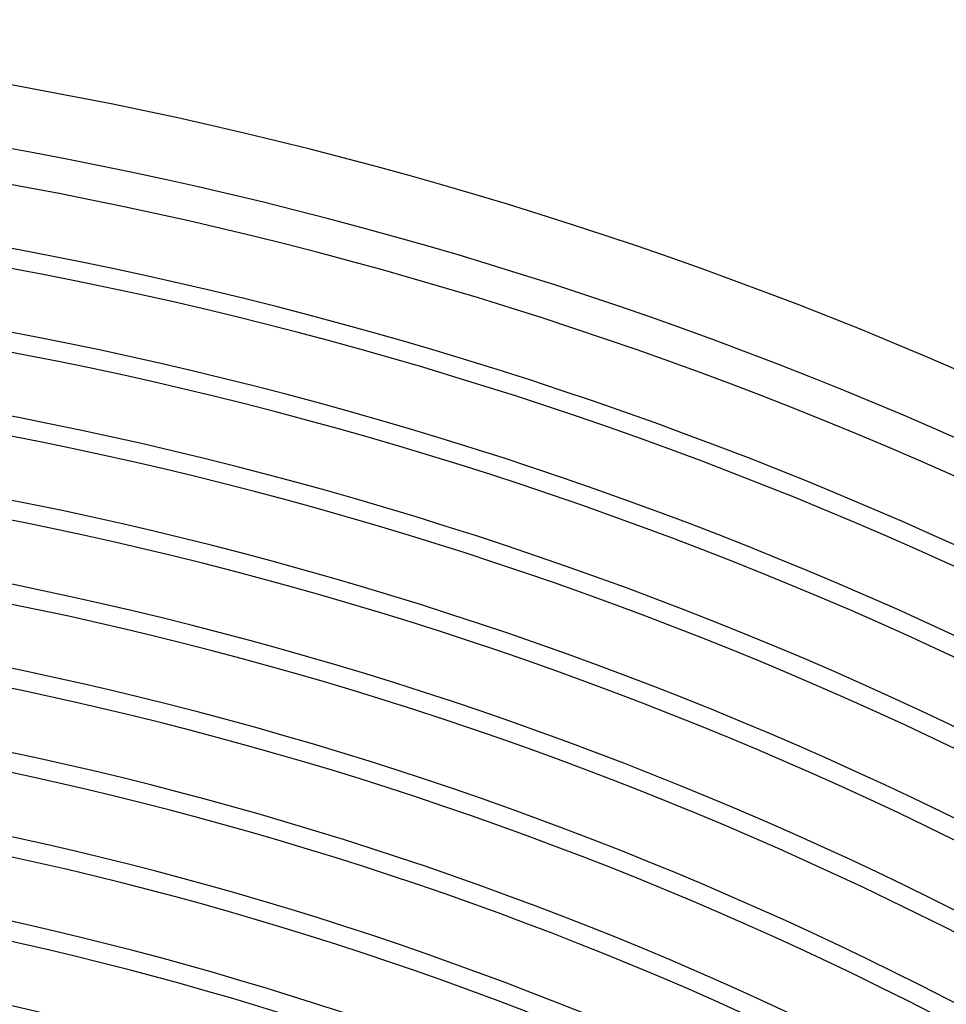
# Model space of a CAD drawing. Header units: millimetres. Extents: x -310 to 310, y -273 to 273.
# Tile 72 of 76: x 48 to 107, y 207 to 270. Entities that reach past the tile are written whole.
import ezdxf

# ---------------------------------------------------------------- set-up
doc = ezdxf.new("R2010")
doc.units = ezdxf.units.MM
doc.layers.add('THICK', color=7, linetype='Continuous')

msp = doc.modelspace()

# ---------------------------------------------------------------- linework, layer by layer
at = {"layer": 'THICK'}
for radius, start, end in [(270, 60.42442, 119.5756), (266, 60.39256, 119.60746), (263.75, 60.4345, 119.56552), (259.75, 60.26233, 119.73764), (258.5, 60.44332, 119.5567), (254.5, 60.29418, 119.70578), (253.25, 60.45249, 119.54753), (249.25, 60.32369, 119.67627), (248, 60.46206, 119.5379), (244, 60.35154, 119.64848), (242.75, 60.47209, 119.52793), (238.75, 60.37801, 119.62196), (237.5, 60.48251, 119.51751), (233.5, 60.4035, 119.59652), (232.25, 60.4934, 119.50662), (228.25, 60.42814, 119.57188), (227, 60.5048, 119.49516), (223, 60.45215, 119.54787), (221.75, 60.51678, 119.48324), (217.75, 60.47552, 119.52444), (216.5, 60.52932, 119.4707), (212.5, 60.4985, 119.50146), (211.25, 60.54244, 119.45757)]:
    msp.add_arc((0, 0), radius, start, end, dxfattribs=at)

doc.saveas('drawing.dxf')
